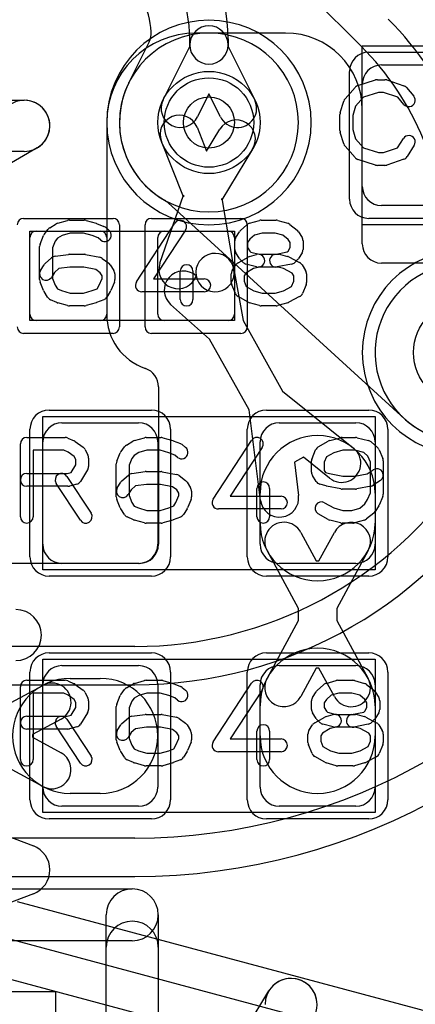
# Model space of a CAD drawing. Extents: x -3.9 to 29.3, y -3.9 to 20.
# Tile 26 of 37: x 20.9 to 22.4, y 1.2 to 5.1. Entities that reach past the tile are written whole.
import ezdxf

# ---------------------------------------------------------------- set-up
doc = ezdxf.new("R2010")
doc.units = 0
for name, color, linetype in [('Hole', 1, 'CONTINUOUS'), ('L1', 3, 'CONTINUOUS'), ('L2', 3, 'CONTINUOUS'), ('L3', 3, 'CONTINUOUS'), ('L4', 3, 'CONTINUOUS'), ('MetalMask-A', 176, 'CONTINUOUS'), ('PartsArea-A', 111, 'CONTINUOUS'), ('PartsSilk-A', 221, 'CONTINUOUS'), ('PartsSilk-B', 221, 'CONTINUOUS'), ('Resist-A', 2, 'CONTINUOUS'), ('Resist-B', 2, 'CONTINUOUS'), ('Silk-A', 140, 'CONTINUOUS'), ('Silk-B', 140, 'CONTINUOUS')]:
    doc.layers.add(name, color=color, linetype=linetype)

msp = doc.modelspace()

# ---------------------------------------------------------------- linework, layer by layer
at = {"layer": 'Hole'}
msp.add_circle((21.6, 4.7), 0.1, dxfattribs=at)
at = {"layer": 'L1'}
for p, q in [((21.9, 5.05006), (21.54996, 5.05006)), ((22.275, 4.925), (22.575, 4.925)), ((22.2, 4.45), (22.2, 4.85)), ((22.2, 4.225), (22.2, 4.75006)), ((21.19996, 4.70006), (21.19996, 3.95)), ((21.55356, 4.68147), (21.5907, 4.5884)), ((21.5907, 4.5884), (21.64273, 4.67403)), ((21.50054, 4.4096), (21.41424, 4.62587)), ((21.77093, 4.59615), (21.65002, 4.39714)), ((21.40834, 4.14931), (21.50105, 4.41567)), ((21.50105, 4.41567), (21.50054, 4.4096)), ((21.65002, 4.39714), (21.65053, 4.40324)), ((21.65053, 4.40324), (21.69787, 4.12519)), ((22.575, 4.375), (22.275, 4.375)), ((20.9, 3.95), (20.9, 4.25)), ((20.925, 4.275), (21.175, 4.275)), ((21.2, 4.25), (21.2, 3.95)), ((21.4, 3.95), (21.4, 4.25)), ((21.425, 4.275), (21.675, 4.275)), ((21.7, 4.25), (21.7, 3.95)), ((21.69768, 4.12627), (21.73339, 3.92558)), ((22.6, 4.15003), (22.27497, 4.15003)), ((21.60245, 3.8524), (21.45023, 3.98799)), ((21.175, 3.925), (20.925, 3.925)), ((21.675, 3.925), (21.425, 3.925)), ((21.73339, 3.92558), (21.88778, 3.64929)), ((21.75684, 3.57611), (21.60245, 3.8524)), ((21.40261, 3.66621), (21.40261, 3.05)), ((21.88778, 3.64929), (22.16608, 3.42527)), ((21.80179, 3.22169), (21.75684, 3.57611)), ((21.025, 3.525), (21.325, 3.525)), ((21.875, 3.525), (22.175, 3.525)), ((20.95, 3.05), (20.95, 3.45)), ((21.4, 3.45), (21.4, 3.05)), ((21.8, 3.05), (21.8, 3.45)), ((22.25, 3.45), (22.25, 3.05)), ((21.96978, 3.39073), (21.93408, 3.37077)), ((22.07202, 3.30843), (21.96978, 3.39073)), ((21.93408, 3.37077), (21.95059, 3.24057)), ((21.8, 3.13214), (21.8, 3.25)), ((22.25, 3.25), (22.25, 3.13214)), ((21.95905, 3.09642), (22.01945, 2.98489)), ((22.03055, 2.98489), (22.09095, 3.09642)), ((21.95, 2.79814), (21.82715, 3.025)), ((22.22285, 3.025), (22.1, 2.79814)), ((21.32761, 2.975), (20.60004, 2.975)), ((21.325, 2.975), (21.025, 2.975)), ((22.175, 2.975), (21.875, 2.975)), ((22.01945, 2.98489), (22.03055, 2.98489)), ((21.95, 2.75186), (21.95, 2.79814)), ((22.1, 2.79814), (22.1, 2.75186)), ((21.82715, 2.525), (21.95, 2.75186)), ((22.1, 2.75186), (22.22285, 2.525)), ((21.025, 2.575), (21.325, 2.575)), ((21.875, 2.575), (22.175, 2.575)), ((22.01945, 2.56511), (21.95905, 2.45358)), ((22.03055, 2.56511), (22.01945, 2.56511)), ((22.09095, 2.45358), (22.03055, 2.56511)), ((21.05714, 2.525), (21.175, 2.525)), ((20.72314, 2.375), (20.95, 2.49785)), ((20.95, 2.1), (20.95, 2.5)), ((21.4, 2.5), (21.4, 2.1)), ((21.8, 2.1), (21.8, 2.5)), ((22.25, 2.5), (22.25, 2.1)), ((21.8, 2.3), (21.8, 2.41786)), ((22.25, 2.41786), (22.25, 2.3)), ((21.02142, 2.36595), (20.90989, 2.30555)), ((20.90989, 2.30555), (20.90989, 2.29445)), ((20.90989, 2.29445), (21.02142, 2.23405)), ((20.95, 2.10215), (20.72314, 2.225)), ((21.175, 2.075), (21.05714, 2.075)), ((21.325, 2.025), (21.025, 2.025)), ((22.175, 2.025), (21.875, 2.025)), ((20.84928, 1.652), (22.56272, 1.19289)), ((22.5239, 1.048), (20.81046, 1.50711)), ((20.77337, 1.36171), (22.48507, 0.90307))]:
    msp.add_line(p, q, dxfattribs=at)
for centre in [(21.6, 4.7), (22.6, 3.8)]:
    msp.add_circle(centre, 0.2, dxfattribs=at)
for centre, radius, start, end in [((21.54996, 4.70006), 0.35, 90, 180), ((21.9, 4.75006), 0.3, 0, 90), ((22.275, 4.85), 0.075, 90, 180), ((21.4839, 4.65367), 0.075, 21.75602, -158.24573), ((21.70683, 4.63509), 0.075, -31.27819, 148.71853), ((22.275, 4.45), 0.075, 180, -90), ((20.925, 4.25), 0.025, 90, 180), ((21.175, 4.25), 0.025, 0, 90), ((21.425, 4.25), 0.025, 90, 180), ((21.675, 4.25), 0.025, 0, 90), ((22.27497, 4.225), 0.07497, 180, -90), ((21.62384, 4.11313), 0.075, 10.09029, -169.91723), ((21.47917, 4.12466), 0.075, 160.81127, -19.20316), ((21.62393, 4.1126), 0.075, -170.3204, 9.66232), ((21.50012, 4.04399), 0.075, 48.31317, -131.69289), ((20.925, 3.95), 0.025, 180, -90), ((21.175, 3.95), 0.025, -90, 0), ((21.425, 3.95001), 0.22504, -179.99745, -109.14346), ((21.425, 3.95), 0.025, 180, -90), ((21.675, 3.95), 0.025, -90, 0), ((21.32762, 3.66624), 0.07497, 71.56263, 71.66897), ((21.32761, 3.66621), 0.075, 0, 71.56264), ((21.025, 3.45), 0.075, 90, 180), ((21.325, 3.45), 0.075, 0, 90), ((21.875, 3.45), 0.075, 90, 180), ((22.175, 3.45), 0.075, 0, 90), ((22.025, 3.25), 0.225, 0, 180), ((22.11905, 3.36685), 0.075, -128.8352, 51.16716), ((21.87619, 3.23113), 0.075, -172.76885, 7.22765), ((22.025, 3.13214), 0.225, 180, 0), ((21.8931, 3.06071), 0.075, 28.43425, -151.56321), ((22.1569, 3.06071), 0.075, -28.43425, 151.56321), ((21.025, 3.05), 0.075, 180, -90), ((21.325, 3.05), 0.075, -90, 0), ((21.32761, 3.05), 0.075, -90, 0), ((21.875, 3.05), 0.075, 180, -90), ((22.175, 3.05), 0.075, -90, 0), ((22.025, 2.41786), 0.225, 0, 180), ((21.025, 2.5), 0.075, 90, 180), ((21.325, 2.5), 0.075, 0, 90), ((21.875, 2.5), 0.075, 90, 180), ((22.175, 2.5), 0.075, 0, 90), ((21.05714, 2.3), 0.225, 90, -90), ((20.98571, 2.4319), 0.075, -61.56575, 118.43679), ((21.175, 2.3), 0.225, -90, 90), ((21.8931, 2.48929), 0.075, 151.56575, -28.43679), ((22.1569, 2.48929), 0.075, -151.56575, 28.43679), ((22.025, 2.3), 0.225, 180, 0), ((20.98571, 2.1681), 0.075, -118.43425, 61.56321), ((21.025, 2.1), 0.075, 180, -90), ((21.325, 2.1), 0.075, -90, 0), ((21.875, 2.1), 0.075, 180, -90), ((22.175, 2.1), 0.075, -90, 0)]:
    msp.add_arc(centre, radius, start, end, dxfattribs=at)
at = {"layer": 'L2'}
for centre, start, end in [((21.6, 4.7), 90, -90), ((21.6, 4.7), -90, 90), ((22.6, 3.8), 90, -90)]:
    msp.add_arc(centre, 0.40004, start, end, dxfattribs=at)
at = {"layer": 'L3'}
for p, q in [((22.1955, 4.99844), (11.9227, 15.27122)), ((21.36627, 5.01561), (21.28678, 4.85626)), ((21.525, 5.0036), (21.525, 5.02721)), ((21.675, 5.02721), (21.675, 5.0036)), ((21.42104, 4.78929), (21.525, 4.99766)), ((21.525, 4.99766), (21.525, 5.0036)), ((21.675, 5.0036), (21.675, 4.99766)), ((21.675, 4.99766), (21.77896, 4.78929)), ((21.6, 4.812), (21.55526, 4.72233)), ((21.64474, 4.72233), (21.6, 4.812)), ((21.43999, 4.38597), (22.35127, 3.55357))]:
    msp.add_line(p, q, dxfattribs=at)
for centre in [(21.6, 4.7), (22.6, 3.8)]:
    msp.add_circle(centre, 0.2, dxfattribs=at)
for centre, radius, start, end in [((21, 5.02721), 0.675, 0, 45.0006), ((21, 5.02721), 0.525, 0, 45.00077), ((21, 5.02721), 0.37496, 4.18295, 45.00108), ((21.4, 4.20294), 1.275, 0, 45), ((21.29919, 5.04909), 0.07497, -26.52404, 4.18417), ((21.6, 5.0036), 0.075, 0, 180), ((21.6, 5.0036), 0.075, 180, 0), ((21.4, 4.20294), 1.125, 0, 45), ((21.60001, 4.70001), 0.35005, 153.69188, -119.7934), ((21.21941, 4.88916), 0.07497, -26.97862, -26.02847), ((21.48815, 4.75581), 0.075, 153.4862, -26.51596), ((21.71185, 4.75581), 0.075, -153.4862, 26.51596), ((21.38883, 4.33117), 0.07497, 46.96748, 60.20677), ((22.6, 3.79998), 0.35005, -134.58449, 26.36448), ((22.30071, 3.49822), 0.07497, 44.39475, 47.58956)]:
    msp.add_arc(centre, radius, start, end, dxfattribs=at)
at = {"layer": 'L4'}
for p, q in [((21.30966, 2.65004), (10.76605, 2.65004)), ((11.8, 2.5), (21.30966, 2.5)), ((21.30966, 1.9), (11.8, 1.9)), ((10.5, 1.74996), (21.30966, 1.74996))]:
    msp.add_line(p, q, dxfattribs=at)
for centre in [(21.6, 4.7), (22.6, 3.8)]:
    msp.add_circle(centre, 0.2, dxfattribs=at)
for centre, radius, start, end in [((21.6, 4.7), 0.35004, 90, -90), ((21.6, 4.7), 0.35004, -90, 90), ((22.6, 3.8), 0.35004, 38.24594, -98.71045), ((21.30966, 4.2), 1.7, -90, -30.00005), ((21.30966, 4.2), 1.54996, -90, -33.78019), ((21.30966, 4.2), 2.3, -90, -30.00001), ((21.30966, 4.2), 2.45004, -90, -29.99996)]:
    msp.add_arc(centre, radius, start, end, dxfattribs=at)
at = {"layer": 'MetalMask-A'}
for p, q in [((22.275, 4.925), (22.575, 4.925)), ((22.2, 4.45), (22.2, 4.85)), ((22.575, 4.375), (22.275, 4.375)), ((20.9, 3.95), (20.9, 4.25)), ((20.925, 4.275), (21.175, 4.275)), ((21.2, 4.25), (21.2, 3.95)), ((21.4, 3.95), (21.4, 4.25)), ((21.425, 4.275), (21.675, 4.275)), ((21.7, 4.25), (21.7, 3.95)), ((21.175, 3.925), (20.925, 3.925)), ((21.675, 3.925), (21.425, 3.925)), ((21.025, 3.525), (21.325, 3.525)), ((21.875, 3.525), (22.175, 3.525)), ((20.95, 3.05), (20.95, 3.45)), ((21.4, 3.45), (21.4, 3.05)), ((21.8, 3.05), (21.8, 3.45)), ((22.25, 3.45), (22.25, 3.05)), ((21.325, 2.975), (21.025, 2.975)), ((22.175, 2.975), (21.875, 2.975)), ((21.025, 2.575), (21.325, 2.575)), ((21.875, 2.575), (22.175, 2.575)), ((20.95, 2.1), (20.95, 2.5)), ((21.4, 2.5), (21.4, 2.1)), ((21.8, 2.1), (21.8, 2.5)), ((22.25, 2.5), (22.25, 2.1)), ((21.325, 2.025), (21.025, 2.025)), ((22.175, 2.025), (21.875, 2.025))]:
    msp.add_line(p, q, dxfattribs=at)
for centre, radius, start, end in [((22.275, 4.85), 0.075, 90, 180), ((22.275, 4.45), 0.075, 180, -90), ((20.925, 4.25), 0.025, 90, 180), ((21.175, 4.25), 0.025, 0, 90), ((21.425, 4.25), 0.025, 90, 180), ((21.675, 4.25), 0.025, 0, 90), ((20.925, 3.95), 0.025, 180, -90), ((21.175, 3.95), 0.025, -90, 0), ((21.425, 3.95), 0.025, 180, -90), ((21.675, 3.95), 0.025, -90, 0), ((21.025, 3.45), 0.075, 90, 180), ((21.325, 3.45), 0.075, 0, 90), ((21.875, 3.45), 0.075, 90, 180), ((22.175, 3.45), 0.075, 0, 90), ((21.025, 3.05), 0.075, 180, -90), ((21.325, 3.05), 0.075, -90, 0), ((21.875, 3.05), 0.075, 180, -90), ((22.175, 3.05), 0.075, -90, 0), ((21.025, 2.5), 0.075, 90, 180), ((21.325, 2.5), 0.075, 0, 90), ((21.875, 2.5), 0.075, 90, 180), ((22.175, 2.5), 0.075, 0, 90), ((21.025, 2.1), 0.075, 180, -90), ((21.325, 2.1), 0.075, -90, 0), ((21.875, 2.1), 0.075, 180, -90), ((22.175, 2.1), 0.075, -90, 0)]:
    msp.add_arc(centre, radius, start, end, dxfattribs=at)
at = {"layer": 'PartsArea-A'}
for p, q in [((22.2, 5), (23.5, 5)), ((22.2, 4.3), (22.2, 5)), ((23.5, 4.3), (22.2, 4.3)), ((20.9, 4.275), (21.7, 4.275)), ((20.9, 3.925), (20.9, 4.275)), ((21.7, 4.275), (21.7, 3.925)), ((21.7, 3.925), (20.9, 3.925)), ((20.95, 3.55), (22.25, 3.55)), ((20.95, 2.95), (20.95, 3.55)), ((22.25, 3.55), (22.25, 2.95)), ((22.25, 2.95), (20.95, 2.95)), ((20.95, 2), (20.95, 2.6)), ((20.95, 2.6), (22.25, 2.6)), ((22.25, 2.6), (22.25, 2)), ((22.25, 2), (20.95, 2)), ((20.25, 1.3), (21, 1.3)), ((21, 1.3), (21, -0.9))]:
    msp.add_line(p, q, dxfattribs=at)
at = {"layer": 'PartsSilk-A'}
for p, q in [((22.18266, 4.84418), (22.2521, 4.8664)), ((22.25972, 4.86759), (22.2875, 4.86759)), ((22.2954, 4.86631), (22.36207, 4.84409)), ((22.13258, 4.79239), (22.17147, 4.83683)), ((22.26362, 4.81759), (22.20452, 4.79868)), ((22.28344, 4.81759), (22.26362, 4.81759)), ((22.33952, 4.7989), (22.28344, 4.81759)), ((22.37338, 4.83637), (22.40115, 4.80304)), ((22.11364, 4.73894), (22.12753, 4.78339)), ((22.20452, 4.79868), (22.17368, 4.76344)), ((22.36273, 4.77104), (22.33952, 4.7989)), ((22.17368, 4.76344), (22.1625, 4.72766)), ((22.1125, 4.66852), (22.1125, 4.73148)), ((22.1625, 4.72766), (22.1625, 4.67234)), ((22.1625, 4.67234), (22.17368, 4.63656)), ((22.12753, 4.61661), (22.11364, 4.66106)), ((22.17368, 4.63656), (22.20452, 4.60132)), ((22.33773, 4.6005), (22.36074, 4.63732)), ((22.17147, 4.56317), (22.13258, 4.60761)), ((22.20452, 4.60132), (22.26362, 4.58241)), ((22.28344, 4.58241), (22.33773, 4.6005)), ((22.40314, 4.61082), (22.37537, 4.56638)), ((22.2521, 4.5336), (22.18266, 4.55582)), ((22.26362, 4.58241), (22.28344, 4.58241)), ((22.36207, 4.55591), (22.2954, 4.53369)), ((22.2875, 4.53241), (22.25972, 4.53241)), ((21.00841, 4.30552), (21.0473, 4.31663)), ((21.05417, 4.31759), (21.1125, 4.31759)), ((21.11937, 4.31663), (21.15826, 4.30552)), ((21.75841, 4.30552), (21.7973, 4.31663)), ((21.80417, 4.31759), (21.8625, 4.31759)), ((21.86937, 4.31663), (21.90826, 4.30552)), ((20.95639, 4.26315), (20.97028, 4.28167)), ((20.97754, 4.28818), (21.00254, 4.30299)), ((21.16067, 4.30469), (21.18845, 4.29358)), ((21.19479, 4.28989), (21.20868, 4.27878)), ((21.31657, 4.07663), (21.46657, 4.30626)), ((21.50843, 4.27892), (21.38369, 4.08796)), ((21.72367, 4.27795), (21.74867, 4.30017)), ((21.91701, 4.301), (21.94479, 4.27878)), ((20.93942, 4.22442), (20.95331, 4.25776)), ((21.0073, 4.24769), (20.99827, 4.23565)), ((21.02525, 4.25833), (21.0073, 4.24769)), ((21.05767, 4.26759), (21.02525, 4.25833)), ((21.109, 4.26759), (21.05767, 4.26759)), ((21.14329, 4.25779), (21.109, 4.26759)), ((21.16645, 4.24853), (21.14329, 4.25779)), ((21.17744, 4.23974), (21.16645, 4.24853)), ((21.70519, 4.25029), (21.71908, 4.27251)), ((21.75957, 4.24296), (21.75139, 4.22987)), ((21.77763, 4.25901), (21.75957, 4.24296)), ((21.80767, 4.26759), (21.77763, 4.25901)), ((21.859, 4.26759), (21.80767, 4.26759)), ((21.8897, 4.25882), (21.859, 4.26759)), ((21.91023, 4.2424), (21.8897, 4.25882)), ((21.91806, 4.22987), (21.91023, 4.2424)), ((21.95037, 4.27251), (21.96426, 4.25029)), ((20.9375, 4.08519), (20.9375, 4.21481)), ((20.99827, 4.23565), (20.9875, 4.20981)), ((20.9875, 4.20981), (20.9875, 4.09019)), ((21.70139, 4.2037), (21.70139, 4.23704)), ((21.75139, 4.22987), (21.75139, 4.21087)), ((21.75139, 4.21087), (21.75997, 4.19715)), ((21.90948, 4.19715), (21.91806, 4.21087)), ((21.91806, 4.21087), (21.91806, 4.22987)), ((21.96806, 4.23704), (21.96806, 4.2037)), ((20.95978, 4.14832), (20.98478, 4.17054)), ((20.99791, 4.17661), (21.05069, 4.18402)), ((21.05417, 4.18426), (21.1125, 4.18426)), ((21.1174, 4.18377), (21.17296, 4.17266)), ((21.18294, 4.16824), (21.20794, 4.14972)), ((21.71908, 4.16823), (21.70519, 4.19045)), ((21.71399, 4.15134), (21.75288, 4.17356)), ((21.73371, 4.15269), (21.7226, 4.1638)), ((21.75884, 4.17601), (21.78662, 4.18342)), ((21.75997, 4.19715), (21.76432, 4.1928)), ((21.76432, 4.1928), (21.79634, 4.18426)), ((21.79634, 4.18426), (21.87361, 4.18426)), ((21.8576, 4.18377), (21.90574, 4.1934)), ((21.88005, 4.18342), (21.90783, 4.17601)), ((21.90574, 4.1934), (21.90948, 4.19715)), ((21.91315, 4.17391), (21.95482, 4.15169)), ((21.94685, 4.1638), (21.93574, 4.15269)), ((21.96426, 4.19045), (21.95037, 4.16823)), ((20.9413, 4.12066), (20.95519, 4.14288)), ((21.01235, 4.12814), (20.99568, 4.11333)), ((21.05592, 4.13426), (21.01235, 4.12814)), ((21.11002, 4.13426), (21.05592, 4.13426)), ((21.15767, 4.12473), (21.11002, 4.13426)), ((21.17437, 4.11236), (21.15767, 4.12473)), ((21.21426, 4.14287), (21.22814, 4.12065)), ((21.6913, 4.12066), (21.70519, 4.14288)), ((21.77486, 4.12853), (21.74425, 4.11104)), ((21.78662, 4.1351), (21.74495, 4.14621)), ((21.7995, 4.1351), (21.77486, 4.12853)), ((21.87033, 4.13426), (21.79306, 4.13426)), ((21.92296, 4.14586), (21.8674, 4.13475)), ((21.89217, 4.12844), (21.87033, 4.13426)), ((21.9254, 4.11072), (21.89217, 4.12844)), ((21.96426, 4.14287), (21.97814, 4.12065)), ((20.99568, 4.11333), (20.9837, 4.09416)), ((20.9875, 4.09019), (20.99868, 4.06336)), ((21.17077, 4.06336), (21.18194, 4.09019)), ((21.18194, 4.10024), (21.17437, 4.11236)), ((21.18194, 4.09019), (21.18194, 4.10024)), ((21.23194, 4.10741), (21.23194, 4.08519)), ((21.38369, 4.08796), (21.58194, 4.08796)), ((21.4875, 4.00741), (21.4875, 4.11852)), ((21.5375, 4.11852), (21.5375, 4.00741)), ((21.6875, 4.07407), (21.6875, 4.10741)), ((21.74425, 4.11104), (21.7375, 4.10024)), ((21.7375, 4.10024), (21.7375, 4.07907)), ((21.93194, 4.10024), (21.9254, 4.11072)), ((21.93194, 4.07907), (21.93194, 4.10024)), ((21.98194, 4.10741), (21.98194, 4.07407)), ((20.95331, 4.04224), (20.93942, 4.07558)), ((20.99868, 4.06336), (21.00742, 4.04937)), ((21.00742, 4.04937), (21.02383, 4.04208)), ((21.14329, 4.04221), (21.1623, 4.04981)), ((21.1623, 4.04981), (21.17077, 4.06336)), ((21.23002, 4.07558), (21.21614, 4.04224)), ((21.70331, 4.03112), (21.68942, 4.06445)), ((21.7375, 4.07907), (21.74619, 4.05822)), ((21.74619, 4.05822), (21.77506, 4.04173)), ((21.89197, 4.04183), (21.92342, 4.0586)), ((21.92342, 4.0586), (21.93194, 4.07907)), ((21.98002, 4.06446), (21.96614, 4.03113)), ((20.96908, 4.01638), (20.95519, 4.0386)), ((21.00513, 3.99567), (20.98013, 4.00678)), ((21.02383, 4.04208), (21.05767, 4.03241)), ((21.05767, 4.03241), (21.109, 4.03241)), ((21.109, 4.03241), (21.14329, 4.04221)), ((21.21426, 4.0386), (21.20037, 4.01638)), ((21.58194, 4.03796), (21.3375, 4.03796)), ((21.75288, 3.99681), (21.71399, 4.01903)), ((21.77506, 4.04173), (21.80767, 4.03241)), ((21.80767, 4.03241), (21.859, 4.03241)), ((21.859, 4.03241), (21.89197, 4.04183)), ((21.95482, 4.01868), (21.91315, 3.99646)), ((21.0473, 3.98337), (21.00841, 3.99448)), ((21.1125, 3.98241), (21.05417, 3.98241)), ((21.15826, 3.99448), (21.11937, 3.98337)), ((21.18845, 4.00642), (21.16067, 3.99531)), ((21.7973, 3.98337), (21.75841, 3.99448)), ((21.8625, 3.98241), (21.80417, 3.98241)), ((21.90826, 3.99448), (21.86937, 3.98337)), ((20.8875, 3.46759), (21.0375, 3.46759)), ((21.35417, 3.46759), (21.4125, 3.46759)), ((22.12083, 3.46759), (22.17361, 3.46759)), ((20.8625, 3.15741), (20.8625, 3.44259)), ((21.04765, 3.46544), (21.07265, 3.45433)), ((21.0772, 3.4517), (21.10776, 3.42948)), ((21.25639, 3.41315), (21.27028, 3.43167)), ((21.27754, 3.43818), (21.30254, 3.45299)), ((21.30841, 3.45552), (21.3473, 3.46663)), ((21.41937, 3.46663), (21.45826, 3.45552)), ((21.46067, 3.45469), (21.48845, 3.44358)), ((21.49479, 3.43989), (21.50868, 3.42878)), ((21.61657, 3.22663), (21.76657, 3.45626)), ((21.80843, 3.42892), (21.68369, 3.23796)), ((22.02788, 3.43097), (22.06677, 3.45319)), ((22.07273, 3.45564), (22.11439, 3.46675)), ((22.17967, 3.46684), (22.22412, 3.45573)), ((22.23467, 3.45017), (22.25967, 3.42795)), ((21.0322, 3.41759), (20.9125, 3.41759)), ((20.9125, 3.41759), (20.9125, 3.15741)), ((21.04993, 3.40971), (21.0322, 3.41759)), ((21.07343, 3.39263), (21.04993, 3.40971)), ((21.07917, 3.38114), (21.07343, 3.39263)), ((21.11542, 3.42044), (21.12653, 3.39822)), ((21.23942, 3.37442), (21.25331, 3.40776)), ((21.3073, 3.39769), (21.29827, 3.38565)), ((21.32525, 3.40833), (21.3073, 3.39769)), ((21.35767, 3.41759), (21.32525, 3.40833)), ((21.409, 3.41759), (21.35767, 3.41759)), ((21.44329, 3.40779), (21.409, 3.41759)), ((21.46645, 3.39853), (21.44329, 3.40779)), ((21.47744, 3.38974), (21.46645, 3.39853)), ((22.00331, 3.38555), (22.0172, 3.41888)), ((22.06008, 3.39178), (22.05139, 3.37093)), ((22.08875, 3.40816), (22.06008, 3.39178)), ((22.12411, 3.41759), (22.08875, 3.40816)), ((22.17053, 3.41759), (22.12411, 3.41759)), ((22.20604, 3.40871), (22.17053, 3.41759)), ((22.22218, 3.39437), (22.20604, 3.40871)), ((22.23194, 3.37093), (22.22218, 3.39437)), ((22.26614, 3.41887), (22.28002, 3.38554)), ((21.06042, 3.33087), (21.07917, 3.36087)), ((21.07917, 3.36087), (21.07917, 3.38114)), ((21.12917, 3.38704), (21.12917, 3.3537)), ((21.2375, 3.23519), (21.2375, 3.36481)), ((21.29827, 3.38565), (21.2875, 3.35981)), ((21.2875, 3.35981), (21.2875, 3.24019)), ((22.00139, 3.33148), (22.00139, 3.37593)), ((22.05139, 3.37093), (22.05139, 3.33865)), ((22.23194, 3.2513), (22.23194, 3.37093)), ((22.28194, 3.37593), (22.28194, 3.2463)), ((20.8875, 3.32685), (21.04533, 3.32685)), ((21.04453, 3.31553), (21.13898, 3.17109)), ((21.04533, 3.32685), (21.06042, 3.33087)), ((21.12537, 3.34045), (21.09759, 3.29601)), ((21.25978, 3.29832), (21.28478, 3.32054)), ((21.29791, 3.32661), (21.35069, 3.33402)), ((21.35417, 3.33426), (21.4125, 3.33426)), ((21.4174, 3.33377), (21.47296, 3.32266)), ((21.48294, 3.31824), (21.50794, 3.29972)), ((22.01908, 3.29601), (22.00519, 3.31823)), ((22.05139, 3.33865), (22.05646, 3.33054)), ((22.05646, 3.33054), (22.0713, 3.32614)), ((22.0713, 3.32614), (22.12331, 3.31574)), ((22.12331, 3.31574), (22.17113, 3.31574)), ((22.17113, 3.31574), (22.21942, 3.32539)), ((22.21942, 3.32539), (22.24307, 3.34117)), ((21.04861, 3.27685), (20.8875, 3.27685)), ((21.09714, 3.14373), (21.00269, 3.28817)), ((21.08283, 3.2851), (21.05505, 3.27769)), ((21.2413, 3.27066), (21.25519, 3.29288)), ((21.31235, 3.27814), (21.29568, 3.26333)), ((21.35592, 3.28426), (21.31235, 3.27814)), ((21.41002, 3.28426), (21.35592, 3.28426)), ((21.45767, 3.27473), (21.41002, 3.28426)), ((21.47437, 3.26236), (21.45767, 3.27473)), ((21.51426, 3.29287), (21.52814, 3.27065)), ((22.05818, 3.27788), (22.03318, 3.28529)), ((22.11593, 3.26623), (22.06038, 3.27734)), ((22.23407, 3.27734), (22.17851, 3.26623)), ((22.27081, 3.29957), (22.24304, 3.28105)), ((21.29568, 3.26333), (21.2837, 3.24416)), ((21.2875, 3.24019), (21.29868, 3.21336)), ((21.47077, 3.21336), (21.48194, 3.24019)), ((21.48194, 3.25024), (21.47437, 3.26236)), ((21.48194, 3.24019), (21.48194, 3.25024)), ((21.53194, 3.25741), (21.53194, 3.23519)), ((21.68369, 3.23796), (21.88194, 3.23796)), ((21.7875, 3.15741), (21.7875, 3.26852)), ((21.8375, 3.26852), (21.8375, 3.15741)), ((22.17361, 3.26574), (22.12083, 3.26574)), ((22.22077, 3.22447), (22.23194, 3.2513)), ((22.28002, 3.23669), (22.26614, 3.20335)), ((21.25331, 3.19224), (21.23942, 3.22558)), ((21.29868, 3.21336), (21.30742, 3.19937)), ((21.30742, 3.19937), (21.32383, 3.19208)), ((21.44329, 3.19221), (21.4623, 3.19981)), ((21.4623, 3.19981), (21.47077, 3.21336)), ((21.53002, 3.22558), (21.51614, 3.19224)), ((22.05268, 3.21245), (22.08875, 3.19184)), ((22.1897, 3.19118), (22.21023, 3.2076)), ((22.21023, 3.2076), (22.22077, 3.22447)), ((22.26426, 3.19971), (22.25037, 3.17749)), ((21.26908, 3.16638), (21.25519, 3.1886)), ((21.32383, 3.19208), (21.35767, 3.18241)), ((21.35767, 3.18241), (21.409, 3.18241)), ((21.409, 3.18241), (21.44329, 3.19221)), ((21.51426, 3.1886), (21.50037, 3.16638)), ((21.88194, 3.18796), (21.6375, 3.18796)), ((22.06677, 3.14681), (22.02788, 3.16903)), ((22.08875, 3.19184), (22.12411, 3.18241)), ((22.12411, 3.18241), (22.159, 3.18241)), ((22.159, 3.18241), (22.1897, 3.19118)), ((22.24479, 3.17122), (22.21701, 3.149)), ((21.30513, 3.14567), (21.28013, 3.15678)), ((21.3473, 3.13337), (21.30841, 3.14448)), ((21.4125, 3.13241), (21.35417, 3.13241)), ((21.45826, 3.14448), (21.41937, 3.13337)), ((21.48845, 3.15642), (21.46067, 3.14531)), ((22.11439, 3.13325), (22.07273, 3.14436)), ((22.1625, 3.13241), (22.12083, 3.13241)), ((22.20826, 3.14448), (22.16937, 3.13337)), ((20.8875, 2.51759), (21.0375, 2.51759)), ((21.04765, 2.51544), (21.07265, 2.50433)), ((21.30841, 2.50552), (21.3473, 2.51663)), ((21.35417, 2.51759), (21.4125, 2.51759)), ((21.41937, 2.51663), (21.45826, 2.50552)), ((21.46067, 2.50469), (21.48845, 2.49358)), ((21.61657, 2.27663), (21.76657, 2.50626)), ((22.05841, 2.50552), (22.0973, 2.51663)), ((22.10417, 2.51759), (22.1625, 2.51759)), ((22.16937, 2.51663), (22.20826, 2.50552)), ((20.8625, 2.20741), (20.8625, 2.49259)), ((21.0322, 2.46759), (20.9125, 2.46759)), ((20.9125, 2.46759), (20.9125, 2.20741)), ((21.04993, 2.45971), (21.0322, 2.46759)), ((21.0772, 2.5017), (21.10776, 2.47948)), ((21.11542, 2.47044), (21.12653, 2.44822)), ((21.25639, 2.46315), (21.27028, 2.48167)), ((21.27754, 2.48818), (21.30254, 2.50299)), ((21.35767, 2.46759), (21.32525, 2.45833)), ((21.409, 2.46759), (21.35767, 2.46759)), ((21.44329, 2.45779), (21.409, 2.46759)), ((21.49479, 2.48989), (21.50868, 2.47878)), ((21.80843, 2.47892), (21.68369, 2.28796)), ((22.00519, 2.45029), (22.01908, 2.47251)), ((22.02367, 2.47795), (22.04867, 2.50017)), ((22.10767, 2.46759), (22.07763, 2.45901)), ((22.159, 2.46759), (22.10767, 2.46759)), ((22.1897, 2.45882), (22.159, 2.46759)), ((22.21701, 2.501), (22.24479, 2.47878)), ((22.25037, 2.47251), (22.26426, 2.45029)), ((21.07343, 2.44263), (21.04993, 2.45971)), ((21.07917, 2.43114), (21.07343, 2.44263)), ((21.07917, 2.41087), (21.07917, 2.43114)), ((21.12917, 2.43704), (21.12917, 2.4037)), ((21.23942, 2.42442), (21.25331, 2.45776)), ((21.29827, 2.43565), (21.2875, 2.40981)), ((21.3073, 2.44769), (21.29827, 2.43565)), ((21.32525, 2.45833), (21.3073, 2.44769)), ((21.46645, 2.44853), (21.44329, 2.45779)), ((21.47744, 2.43974), (21.46645, 2.44853)), ((22.00139, 2.4037), (22.00139, 2.43704)), ((22.05957, 2.44296), (22.05139, 2.42987)), ((22.05139, 2.42987), (22.05139, 2.41087)), ((22.07763, 2.45901), (22.05957, 2.44296)), ((22.21023, 2.4424), (22.1897, 2.45882)), ((22.21806, 2.42987), (22.21023, 2.4424)), ((22.21806, 2.41087), (22.21806, 2.42987)), ((22.26806, 2.43704), (22.26806, 2.4037)), ((21.06042, 2.38087), (21.07917, 2.41087)), ((21.12537, 2.39045), (21.09759, 2.34601)), ((21.2375, 2.28519), (21.2375, 2.41481)), ((21.2875, 2.40981), (21.2875, 2.29019)), ((22.01908, 2.36823), (22.00519, 2.39045)), ((22.05139, 2.41087), (22.05997, 2.39715)), ((22.05997, 2.39715), (22.06432, 2.3928)), ((22.06432, 2.3928), (22.09634, 2.38426)), ((22.1576, 2.38377), (22.20574, 2.3934)), ((22.20574, 2.3934), (22.20948, 2.39715)), ((22.20948, 2.39715), (22.21806, 2.41087)), ((22.26426, 2.39045), (22.25037, 2.36823)), ((20.8875, 2.37685), (21.04533, 2.37685)), ((21.04453, 2.36553), (21.13898, 2.22109)), ((21.04533, 2.37685), (21.06042, 2.38087)), ((21.25978, 2.34832), (21.28478, 2.37054)), ((21.29791, 2.37661), (21.35069, 2.38402)), ((21.35417, 2.38426), (21.4125, 2.38426)), ((21.4174, 2.38377), (21.47296, 2.37266)), ((21.48294, 2.36824), (21.50794, 2.34972)), ((22.01399, 2.35134), (22.05288, 2.37356)), ((22.03371, 2.35269), (22.0226, 2.3638)), ((22.05884, 2.37601), (22.08662, 2.38342)), ((22.09634, 2.38426), (22.17361, 2.38426)), ((22.18005, 2.38342), (22.20783, 2.37601)), ((22.21315, 2.37391), (22.25482, 2.35169)), ((22.24685, 2.3638), (22.23574, 2.35269)), ((21.04861, 2.32685), (20.8875, 2.32685)), ((21.09714, 2.19373), (21.00269, 2.33817)), ((21.08283, 2.3351), (21.05505, 2.32769)), ((21.2413, 2.32066), (21.25519, 2.34288)), ((21.29568, 2.31333), (21.2837, 2.29416)), ((21.31235, 2.32814), (21.29568, 2.31333)), ((21.35592, 2.33426), (21.31235, 2.32814)), ((21.41002, 2.33426), (21.35592, 2.33426)), ((21.45767, 2.32473), (21.41002, 2.33426)), ((21.47437, 2.31236), (21.45767, 2.32473)), ((21.48194, 2.30024), (21.47437, 2.31236)), ((21.51426, 2.34287), (21.52814, 2.32065)), ((21.7875, 2.20741), (21.7875, 2.31852)), ((21.8375, 2.31852), (21.8375, 2.20741)), ((21.9913, 2.32066), (22.00519, 2.34288)), ((22.07486, 2.32853), (22.04425, 2.31104)), ((22.08662, 2.3351), (22.04495, 2.34621)), ((22.0995, 2.3351), (22.07486, 2.32853)), ((22.17033, 2.33426), (22.09306, 2.33426)), ((22.22296, 2.34586), (22.1674, 2.33475)), ((22.19217, 2.32844), (22.17033, 2.33426)), ((22.2254, 2.31072), (22.19217, 2.32844)), ((22.26426, 2.34287), (22.27814, 2.32065)), ((21.25331, 2.24224), (21.23942, 2.27558)), ((21.2875, 2.29019), (21.29868, 2.26336)), ((21.47077, 2.26336), (21.48194, 2.29019)), ((21.48194, 2.29019), (21.48194, 2.30024)), ((21.53002, 2.27558), (21.51614, 2.24224)), ((21.53194, 2.30741), (21.53194, 2.28519)), ((21.68369, 2.28796), (21.88194, 2.28796)), ((21.9875, 2.27407), (21.9875, 2.30741)), ((22.04425, 2.31104), (22.0375, 2.30024)), ((22.0375, 2.30024), (22.0375, 2.27907)), ((22.0375, 2.27907), (22.04619, 2.25822)), ((22.22342, 2.2586), (22.23194, 2.27907)), ((22.23194, 2.30024), (22.2254, 2.31072)), ((22.23194, 2.27907), (22.23194, 2.30024)), ((22.28194, 2.30741), (22.28194, 2.27407)), ((21.26908, 2.21638), (21.25519, 2.2386)), ((21.29868, 2.26336), (21.30742, 2.24937)), ((21.30742, 2.24937), (21.32383, 2.24208)), ((21.32383, 2.24208), (21.35767, 2.23241)), ((21.409, 2.23241), (21.44329, 2.24221)), ((21.44329, 2.24221), (21.4623, 2.24981)), ((21.4623, 2.24981), (21.47077, 2.26336)), ((21.51426, 2.2386), (21.50037, 2.21638)), ((21.88194, 2.23796), (21.6375, 2.23796)), ((22.00331, 2.23112), (21.98942, 2.26445)), ((22.04619, 2.25822), (22.07506, 2.24173)), ((22.07506, 2.24173), (22.10767, 2.23241)), ((22.159, 2.23241), (22.19197, 2.24183)), ((22.19197, 2.24183), (22.22342, 2.2586)), ((22.28002, 2.26446), (22.26614, 2.23113)), ((21.30513, 2.19567), (21.28013, 2.20678)), ((21.35767, 2.23241), (21.409, 2.23241)), ((21.48845, 2.20642), (21.46067, 2.19531)), ((22.05288, 2.19681), (22.01399, 2.21903)), ((22.10767, 2.23241), (22.159, 2.23241)), ((22.25482, 2.21868), (22.21315, 2.19646)), ((21.3473, 2.18337), (21.30841, 2.19448)), ((21.4125, 2.18241), (21.35417, 2.18241)), ((21.45826, 2.19448), (21.41937, 2.18337)), ((22.0973, 2.18337), (22.05841, 2.19448)), ((22.1625, 2.18241), (22.10417, 2.18241)), ((22.20826, 2.19448), (22.16937, 2.18337)), ((12.5, 1.7016), (21.3, 1.7016)), ((21.1984, -1.0984), (21.1984, 1.6)), ((21.4016, 1.6), (21.4016, -1.2)), ((21.3, 1.4984), (12.6016, 1.4984))]:
    msp.add_line(p, q, dxfattribs=at)
for centre, radius, start, end in [((22.25972, 4.84259), 0.025, 90, 107.74642), ((22.2875, 4.84259), 0.025, 71.57954, 90), ((22.19028, 4.82037), 0.025, 107.74642, 138.81192), ((22.35417, 4.82037), 0.025, 39.7909, 71.57954), ((22.15139, 4.77593), 0.025, 138.81192, 162.63777), ((22.38194, 4.78704), 0.025, -140.2091, 39.8005), ((22.1375, 4.73148), 0.025, 162.63777, 180), ((22.1375, 4.66852), 0.025, 180, -162.63777), ((22.38194, 4.62407), 0.025, -32.00538, 147.99925), ((22.15139, 4.62407), 0.025, -162.63777, -138.81192), ((22.19028, 4.57963), 0.025, -138.81192, -107.74642), ((22.35417, 4.57963), 0.025, -71.57954, -32.00538), ((22.25972, 4.55741), 0.025, -107.74642, -90), ((22.2875, 4.55741), 0.025, -90, -71.57954), ((21.05417, 4.29259), 0.025, 90, 105.94854), ((21.1125, 4.29259), 0.025, 74.05146, 90), ((21.4875, 4.29259), 0.025, -33.14974, 146.84644), ((21.80417, 4.29259), 0.025, 90, 105.94854), ((21.8625, 4.29259), 0.025, 74.05146, 90), ((20.99028, 4.26667), 0.025, 120.63752, 143.1301), ((21.01528, 4.28148), 0.025, 105.94854, 120.63752), ((21.15139, 4.28148), 0.025, 68.2071, 74.05146), ((21.19306, 4.25926), 0.025, -128.66697, 51.34522), ((21.17917, 4.27037), 0.025, 51.33303, 68.2071), ((21.74028, 4.25926), 0.025, 131.62783, 147.99462), ((21.76528, 4.28148), 0.025, 105.94854, 131.62783), ((21.90139, 4.28148), 0.025, 51.33303, 74.05146), ((21.92917, 4.25926), 0.025, 32.00538, 51.33303), ((20.97639, 4.24815), 0.025, 143.1301, 157.39424), ((21.72639, 4.23704), 0.025, 147.99462, 180), ((21.94306, 4.23704), 0.025, 0, 32.00538), ((20.9625, 4.21481), 0.025, 157.39424, 180), ((21.72639, 4.2037), 0.025, 180, -147.99462), ((21.94306, 4.2037), 0.025, -32.00538, 0), ((21.00139, 4.15185), 0.025, 98.00047, 131.62783), ((21.05417, 4.15926), 0.025, 90, 98.00047), ((21.1125, 4.15926), 0.025, 78.69456, 90), ((21.16806, 4.14815), 0.025, 53.47387, 78.69456), ((21.74028, 4.18148), 0.025, -147.99462, -135), ((21.76528, 4.15185), 0.025, 104.92551, 119.74171), ((21.79306, 4.15926), 0.025, -75.07449, 104.93527), ((21.8625, 4.15926), 0.025, 101.30544, -78.69205), ((21.87361, 4.15926), 0.025, 75.07449, 90), ((21.90139, 4.15185), 0.025, 61.9383, 75.06473), ((21.92917, 4.18148), 0.025, -45, -32.00538), ((20.97639, 4.12963), 0.025, 131.62783, 147.99462), ((21.19306, 4.12963), 0.025, 31.98594, 53.47387), ((21.5125, 4.11852), 0.025, 0, 180), ((21.72639, 4.12963), 0.025, 119.73351, 147.98998), ((21.75139, 4.17037), 0.025, -135, -104.92551), ((21.79306, 4.15926), 0.025, -104.92551, -90), ((21.91806, 4.17037), 0.025, -78.69456, -45), ((21.94306, 4.12963), 0.025, 31.98594, 61.9318), ((20.9625, 4.10741), 0.025, 147.99462, -32.01002), ((20.9625, 4.08519), 0.025, 180, -157.39424), ((21.20694, 4.10741), 0.025, 0, 31.98594), ((21.20694, 4.08519), 0.025, -22.60576, 0), ((21.58194, 4.06296), 0.025, -90, 90), ((21.7125, 4.10741), 0.025, 147.99462, 180), ((21.95694, 4.10741), 0.025, 0, 31.99147), ((21.3375, 4.06296), 0.025, 146.85026, -90), ((21.7125, 4.07407), 0.025, 180, -157.37647), ((21.95694, 4.07407), 0.025, -22.60576, 0), ((20.97639, 4.05185), 0.025, -157.39424, -147.99462), ((20.99028, 4.02963), 0.025, -147.99462, -113.95086), ((21.17917, 4.02963), 0.025, -68.2071, -32.00538), ((21.19306, 4.05185), 0.025, -32.00538, -22.60576), ((21.5125, 4.00741), 0.025, 180, 0), ((21.72639, 4.04074), 0.025, -157.37309, -119.74171), ((21.94306, 4.04074), 0.025, -61.9383, -22.60888), ((21.01528, 4.01852), 0.025, -113.95086, -105.94854), ((21.05417, 4.00741), 0.025, -105.94854, -90), ((21.1125, 4.00741), 0.025, -90, -74.05146), ((21.15139, 4.01852), 0.025, -74.05146, -68.2071), ((21.76528, 4.01852), 0.025, -119.73351, -105.94345), ((21.80417, 4.00741), 0.025, -105.94854, -90), ((21.8625, 4.00741), 0.025, -90, -74.05655), ((21.90139, 4.01852), 0.025, -74.05146, -61.9318), ((20.8875, 3.44259), 0.025, 90, 180), ((21.0375, 3.44259), 0.025, 66.04914, 90), ((21.35417, 3.44259), 0.025, 90, 105.94854), ((21.4125, 3.44259), 0.025, 74.05146, 90), ((21.7875, 3.44259), 0.025, -33.14974, 146.84644), ((22.12083, 3.44259), 0.025, 90, 104.93227), ((22.17361, 3.44259), 0.025, 75.96932, 90), ((21.0625, 3.43148), 0.025, 53.98274, 66.03964), ((21.09306, 3.40926), 0.025, 26.56505, 53.97932), ((21.29028, 3.41667), 0.025, 120.63752, 143.1301), ((21.31528, 3.43148), 0.025, 105.94854, 120.63752), ((21.45139, 3.43148), 0.025, 68.2071, 74.05146), ((21.49306, 3.40926), 0.025, -128.66697, 51.34522), ((21.47917, 3.42037), 0.025, 51.33303, 68.2071), ((22.04028, 3.40926), 0.025, 119.73351, 157.37647), ((22.07917, 3.43148), 0.025, 104.92551, 119.74171), ((22.21806, 3.43148), 0.025, 48.37217, 75.96679), ((21.10417, 3.38704), 0.025, 0, 26.56505), ((21.27639, 3.39815), 0.025, 143.1301, 157.39424), ((22.24306, 3.40926), 0.025, 22.60576, 48.36931), ((21.10417, 3.3537), 0.025, -32.00538, 0), ((21.2625, 3.36481), 0.025, 157.39424, 180), ((22.02639, 3.37593), 0.025, 157.37309, 180), ((22.25694, 3.37593), 0.025, 0, 22.60888), ((20.8875, 3.30185), 0.025, 90, -90), ((21.02361, 3.30185), 0.025, 33.18146, -146.81914), ((21.30139, 3.30185), 0.025, 98.00047, 131.62783), ((21.35417, 3.30926), 0.025, 90, 98.00047), ((21.4125, 3.30926), 0.025, 78.69456, 90), ((21.46806, 3.29815), 0.025, 53.47387, 78.69456), ((22.02639, 3.33148), 0.025, 180, -147.98998), ((22.25694, 3.32037), 0.025, -56.30358, 123.69959), ((21.04861, 3.30185), 0.025, -90, -75.06473), ((21.07639, 3.30926), 0.025, -75.07449, -32.01002), ((21.27639, 3.27963), 0.025, 131.62783, 147.99462), ((21.49306, 3.27963), 0.025, 31.98594, 53.47387), ((21.8125, 3.26852), 0.025, 0, 180), ((22.04028, 3.30926), 0.025, -147.99462, -106.50982), ((22.06528, 3.30185), 0.025, -106.49948, -101.30993), ((22.22917, 3.30185), 0.025, -78.69456, -56.30041), ((21.2625, 3.25741), 0.025, 147.99462, -32.01002), ((21.50694, 3.25741), 0.025, 0, 31.98594), ((21.88194, 3.21296), 0.025, -90, 90), ((22.12083, 3.29074), 0.025, -101.30544, -90), ((22.17361, 3.29074), 0.025, -90, -78.69205), ((22.25694, 3.2463), 0.025, -22.60576, 0), ((21.2625, 3.23519), 0.025, 180, -157.39424), ((21.50694, 3.23519), 0.025, -22.60576, 0), ((21.6375, 3.21296), 0.025, 146.85026, -90), ((22.04028, 3.19074), 0.025, 60.26649, -119.74171), ((22.24306, 3.21296), 0.025, -32.00538, -22.60278), ((21.11806, 3.15741), 0.025, -146.81854, 33.18086), ((21.27639, 3.20185), 0.025, -157.39424, -147.99462), ((21.29028, 3.17963), 0.025, -147.99462, -113.95086), ((21.47917, 3.17963), 0.025, -68.2071, -32.00538), ((21.49306, 3.20185), 0.025, -32.00538, -22.60576), ((22.22917, 3.19074), 0.025, -51.33303, -32.01002), ((20.8875, 3.15741), 0.025, 180, 0), ((21.31528, 3.16852), 0.025, -113.95086, -105.94854), ((21.35417, 3.15741), 0.025, -105.94854, -90), ((21.4125, 3.15741), 0.025, -90, -74.05146), ((21.45139, 3.16852), 0.025, -74.05146, -68.2071), ((21.8125, 3.15741), 0.025, 180, 0), ((22.07917, 3.16852), 0.025, -119.73351, -104.93227), ((22.12083, 3.15741), 0.025, -104.92551, -90), ((22.1625, 3.15741), 0.025, -90, -74.05655), ((22.20139, 3.16852), 0.025, -74.05146, -51.34522), ((20.8875, 2.49259), 0.025, 90, 180), ((21.0375, 2.49259), 0.025, 66.04914, 90), ((21.0625, 2.48148), 0.025, 53.98274, 66.03964), ((21.31528, 2.48148), 0.025, 105.94854, 120.63752), ((21.35417, 2.49259), 0.025, 90, 105.94854), ((21.4125, 2.49259), 0.025, 74.05146, 90), ((21.45139, 2.48148), 0.025, 68.2071, 74.05146), ((21.7875, 2.49259), 0.025, -33.14974, 146.84644), ((22.06528, 2.48148), 0.025, 105.94854, 131.62783), ((22.10417, 2.49259), 0.025, 90, 105.94854), ((22.1625, 2.49259), 0.025, 74.05146, 90), ((22.20139, 2.48148), 0.025, 51.33303, 74.05146), ((21.09306, 2.45926), 0.025, 26.56505, 53.97932), ((21.29028, 2.46667), 0.025, 120.63752, 143.1301), ((21.49306, 2.45926), 0.025, -128.66697, 51.34522), ((21.47917, 2.47037), 0.025, 51.33303, 68.2071), ((22.04028, 2.45926), 0.025, 131.62783, 147.99462), ((22.22917, 2.45926), 0.025, 32.00538, 51.33303), ((21.10417, 2.43704), 0.025, 0, 26.56505), ((21.27639, 2.44815), 0.025, 143.1301, 157.39424), ((22.02639, 2.43704), 0.025, 147.99462, 180), ((22.24306, 2.43704), 0.025, 0, 32.00538), ((21.10417, 2.4037), 0.025, -32.00538, 0), ((21.2625, 2.41481), 0.025, 157.39424, 180), ((22.02639, 2.4037), 0.025, 180, -147.99462), ((22.24306, 2.4037), 0.025, -32.00538, 0), ((20.8875, 2.35185), 0.025, 90, -90), ((21.02361, 2.35185), 0.025, 33.18146, -146.81914), ((21.30139, 2.35185), 0.025, 98.00047, 131.62783), ((21.35417, 2.35926), 0.025, 90, 98.00047), ((21.4125, 2.35926), 0.025, 78.69456, 90), ((21.46806, 2.34815), 0.025, 53.47387, 78.69456), ((22.02639, 2.32963), 0.025, 119.73351, 147.98998), ((22.04028, 2.38148), 0.025, -147.99462, -135), ((22.05139, 2.37037), 0.025, -135, -104.92551), ((22.06528, 2.35185), 0.025, 104.92551, 119.74171), ((22.09306, 2.35926), 0.025, -75.07449, 104.93527), ((22.1625, 2.35926), 0.025, 101.30544, -78.69205), ((22.17361, 2.35926), 0.025, 75.07449, 90), ((22.20139, 2.35185), 0.025, 61.9383, 75.06473), ((22.21806, 2.37037), 0.025, -78.69456, -45), ((22.22917, 2.38148), 0.025, -45, -32.00538), ((22.24306, 2.32963), 0.025, 31.98594, 61.9318), ((21.04861, 2.35185), 0.025, -90, -75.06473), ((21.07639, 2.35926), 0.025, -75.07449, -32.01002), ((21.2625, 2.30741), 0.025, 147.99462, -32.01002), ((21.27639, 2.32963), 0.025, 131.62783, 147.99462), ((21.49306, 2.32963), 0.025, 31.98594, 53.47387), ((21.50694, 2.30741), 0.025, 0, 31.98594), ((21.8125, 2.31852), 0.025, 0, 180), ((22.0125, 2.30741), 0.025, 147.99462, 180), ((22.09306, 2.35926), 0.025, -104.92551, -90), ((22.25694, 2.30741), 0.025, 0, 31.99147), ((21.2625, 2.28519), 0.025, 180, -157.39424), ((21.50694, 2.28519), 0.025, -22.60576, 0), ((21.6375, 2.26296), 0.025, 146.85026, -90), ((21.88194, 2.26296), 0.025, -90, 90), ((22.0125, 2.27407), 0.025, 180, -157.37647), ((22.25694, 2.27407), 0.025, -22.60576, 0), ((21.27639, 2.25185), 0.025, -157.39424, -147.99462), ((21.49306, 2.25185), 0.025, -32.00538, -22.60576), ((20.8875, 2.20741), 0.025, 180, 0), ((21.11806, 2.20741), 0.025, -146.81854, 33.18086), ((21.29028, 2.22963), 0.025, -147.99462, -113.95086), ((21.47917, 2.22963), 0.025, -68.2071, -32.00538), ((21.8125, 2.20741), 0.025, 180, 0), ((22.02639, 2.24074), 0.025, -157.37309, -119.74171), ((22.06528, 2.21852), 0.025, -119.73351, -105.94345), ((22.20139, 2.21852), 0.025, -74.05146, -61.9318), ((22.24306, 2.24074), 0.025, -61.9383, -22.60888), ((21.31528, 2.21852), 0.025, -113.95086, -105.94854), ((21.35417, 2.20741), 0.025, -105.94854, -90), ((21.4125, 2.20741), 0.025, -90, -74.05146), ((21.45139, 2.21852), 0.025, -74.05146, -68.2071), ((22.10417, 2.20741), 0.025, -105.94854, -90), ((22.1625, 2.20741), 0.025, -90, -74.05655), ((21.3, 1.6), 0.1016, 0, 180), ((21.3, 1.6), 0.1016, -90, 90)]:
    msp.add_arc(centre, radius, start, end, dxfattribs=at)
at = {"layer": 'PartsSilk-B'}
for p, q in [((20.02222, 4.78704), (20.87778, 4.78704)), ((20.87778, 4.58704), (20.02222, 4.58704)), ((20.92768, 4.60038), (20.68323, 4.45964)), ((20.05782, 2.1953), (20.91338, 1.86938)), ((20.91338, 1.68248), (20.05782, 1.35655))]:
    msp.add_line(p, q, dxfattribs=at)
for centre, start, end in [((20.87778, 4.68704), -60.06608, 119.93082), ((20.87778, 4.68704), -90, 90), ((20.84444, 2.69444), -90, 90), ((20.87778, 1.77593), -69.14554, 69.14554)]:
    msp.add_arc(centre, 0.1, start, end, dxfattribs=at)
at = {"layer": 'Resist-A'}
for p, q in [((22.225, 4.975), (22.625, 4.975)), ((22.15, 4.4), (22.15, 4.9)), ((20.875, 4.325), (21.225, 4.325)), ((21.375, 4.325), (21.725, 4.325)), ((22.625, 4.325), (22.225, 4.325)), ((21.25, 4.3), (21.25, 3.9)), ((21.35, 3.9), (21.35, 4.3)), ((21.75, 4.3), (21.75, 3.9)), ((21.225, 3.875), (20.875, 3.875)), ((21.725, 3.875), (21.375, 3.875)), ((20.975, 3.575), (21.375, 3.575)), ((21.825, 3.575), (22.225, 3.575)), ((20.9, 3), (20.9, 3.5)), ((21.45, 3.5), (21.45, 3)), ((21.75, 3), (21.75, 3.5)), ((22.3, 3.5), (22.3, 3)), ((21.375, 2.925), (20.975, 2.925)), ((22.225, 2.925), (21.825, 2.925)), ((20.975, 2.625), (21.375, 2.625)), ((21.825, 2.625), (22.225, 2.625)), ((20.9, 2.05), (20.9, 2.55)), ((21.45, 2.55), (21.45, 2.05)), ((21.75, 2.05), (21.75, 2.55)), ((22.3, 2.55), (22.3, 2.05)), ((21.375, 1.975), (20.975, 1.975)), ((22.225, 1.975), (21.825, 1.975))]:
    msp.add_line(p, q, dxfattribs=at)
msp.add_circle((21.6, 4.7), 0.175, dxfattribs=at)
for centre, radius, start, end in [((22.225, 4.9), 0.075, 90, 180), ((22.225, 4.4), 0.075, 180, -90), ((20.875, 4.3), 0.025, 90, 180), ((21.225, 4.3), 0.025, 0, 90), ((21.375, 4.3), 0.025, 90, 180), ((21.725, 4.3), 0.025, 0, 90), ((20.875, 3.9), 0.025, 180, -90), ((21.225, 3.9), 0.025, -90, 0), ((21.375, 3.9), 0.025, 180, -90), ((21.725, 3.9), 0.025, -90, 0), ((20.975, 3.5), 0.075, 90, 180), ((21.375, 3.5), 0.075, 0, 90), ((21.825, 3.5), 0.075, 90, 180), ((22.225, 3.5), 0.075, 0, 90), ((20.975, 3), 0.075, 180, -90), ((21.375, 3), 0.075, -90, 0), ((21.825, 3), 0.075, 180, -90), ((22.225, 3), 0.075, -90, 0), ((20.975, 2.55), 0.075, 90, 180), ((21.375, 2.55), 0.075, 0, 90), ((21.825, 2.55), 0.075, 90, 180), ((22.225, 2.55), 0.075, 0, 90), ((20.975, 2.05), 0.075, 180, -90), ((21.375, 2.05), 0.075, -90, 0), ((21.825, 2.05), 0.075, 180, -90), ((22.225, 2.05), 0.075, -90, 0)]:
    msp.add_arc(centre, radius, start, end, dxfattribs=at)
at = {"layer": 'Resist-B'}
msp.add_circle((21.6, 4.7), 0.175, dxfattribs=at)
at = {"layer": 'Silk-A'}
for p, q in [((21.1984, 0.7016), (21.1984, 1.4734)), ((21.4016, 1.4734), (21.4016, 0.7016)), ((21.70298, 1.08487), (21.83439, 1.30222))]:
    msp.add_line(p, q, dxfattribs=at)
for centre, start, end in [((21.3, 1.4734), 0, 180), ((21.92133, 1.24965), 0, 180), ((21.92133, 1.24965), -31.16009, 148.8428)]:
    msp.add_arc(centre, 0.1016, start, end, dxfattribs=at)
at = {"layer": 'Silk-B'}
for p, q in [((20.02222, 4.78704), (20.87778, 4.78704)), ((20.87778, 4.58704), (20.02222, 4.58704)), ((20.92768, 4.60038), (20.68323, 4.45964)), ((20.05782, 2.1953), (20.91338, 1.86938)), ((20.91338, 1.68248), (20.05782, 1.35655))]:
    msp.add_line(p, q, dxfattribs=at)
for centre, start, end in [((20.87778, 4.68704), -60.06608, 119.93082), ((20.87778, 4.68704), -90, 90), ((20.84444, 2.69444), -90, 90), ((20.87778, 1.77593), -69.14554, 69.14554)]:
    msp.add_arc(centre, 0.1, start, end, dxfattribs=at)

doc.saveas('drawing.dxf')
